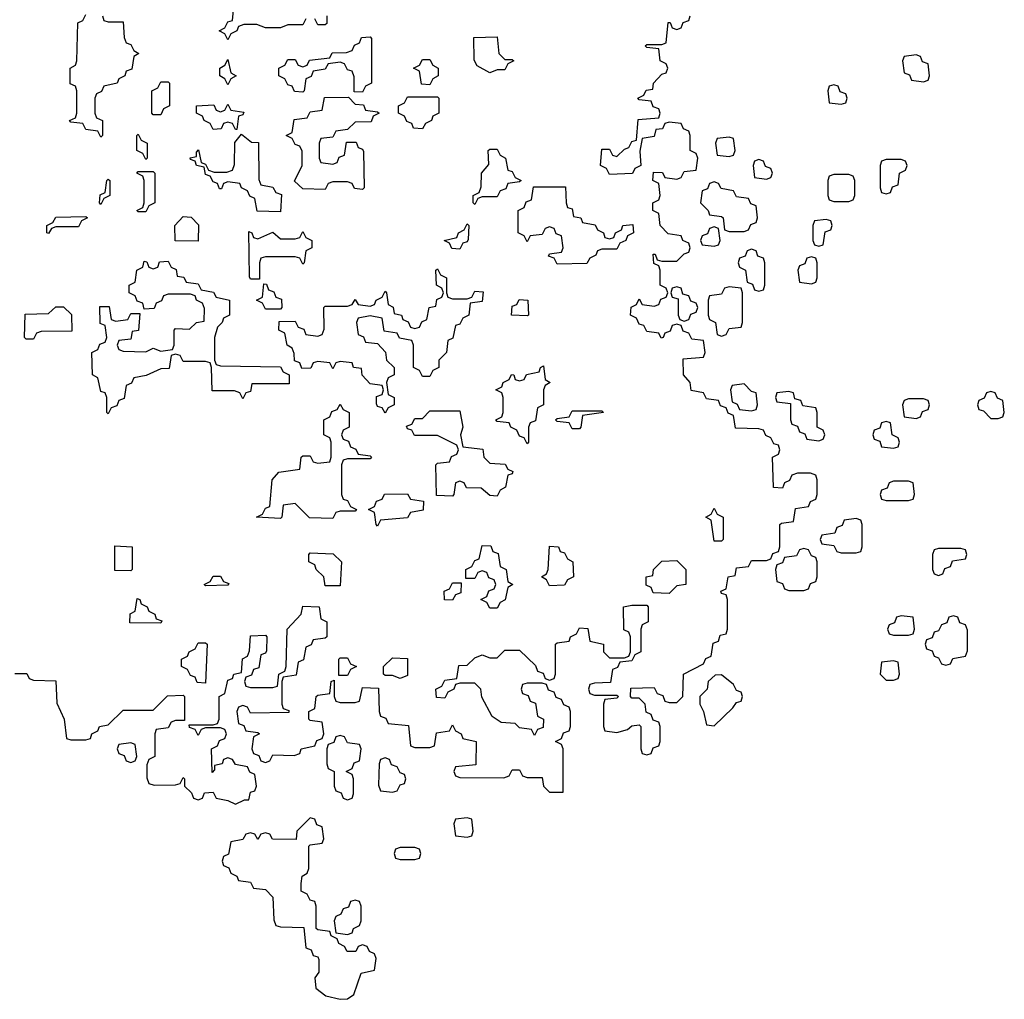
# Model space of a CAD drawing. Header units: inches. Extents: x 2774406 to 2911609, y 892737 to 1000506.
# Tile 11 of 79: x 2800013 to 2802646, y 970600 to 973220. Entities that reach past the tile are written whole.
import ezdxf

# ---------------------------------------------------------------- set-up
doc = ezdxf.new("R2010")
doc.units = ezdxf.units.IN
doc.header["$MEASUREMENT"] = 0
doc.layers.add('C8907', color=7, linetype='Continuous')

msp = doc.modelspace()

# ---------------------------------------------------------------- linework, layer by layer
at = {"layer": 'C8907', "color": 6}
for points in [[(2800778, 973222), (2800770, 973206), (2800730, 973206), (2800710, 973198), (2800670, 973198), (2800647.3, 973207.3), (2800612.7, 973207.3), (2800598, 973202), (2800594, 973190), (2800578, 973182), (2800570, 973166), (2800562, 973182), (2800546, 973190), (2800562, 973198), (2800570, 973214), (2800582, 973218), (2800587.3, 973272.7)], [(2800000, 971472), (2800032, 971472), (2800038, 971458), (2800050, 971454), (2800110, 971452), (2800112.7, 971392.7), (2800132, 971350), (2800138, 971298), (2800150, 971294), (2800190, 971294), (2800202, 971298), (2800206, 971310), (2800222, 971318), (2800226, 971330), (2800250, 971334), (2800290, 971374), (2800370, 971374), (2800408.4, 971411.6), (2800450, 971414), (2800454, 971410), (2800454, 971346), (2800430, 971346), (2800418, 971342), (2800410, 971326), (2800378, 971322), (2800374, 971310), (2800374, 971250), (2800358, 971242), (2800352.7, 971227.3), (2800352.7, 971192.7), (2800358, 971178), (2800372.7, 971172.7), (2800430, 971174), (2800442, 971178), (2800450, 971194), (2800454, 971190), (2800454, 971170), (2800472.7, 971152.7), (2800478, 971138), (2800490, 971134), (2800502, 971138), (2800507.3, 971152.7), (2800530, 971154), (2800538, 971138), (2800570, 971132), (2800590, 971122), (2800614, 971134), (2800626, 971134), (2800630, 971154), (2800642, 971158), (2800646, 971170), (2800642, 971202), (2800628, 971208), (2800622, 971222), (2800590, 971228), (2800582, 971242), (2800570, 971246), (2800558, 971242), (2800554, 971230), (2800534, 971226), (2800534, 971214), (2800527.3, 971207.3), (2800526, 971270), (2800542, 971278), (2800547.3, 971292.7), (2800562, 971298), (2800566, 971310), (2800562, 971322), (2800550, 971326), (2800510, 971326), (2800498, 971322), (2800490, 971306), (2800482, 971322), (2800467.3, 971327.3), (2800466, 971334), (2800530, 971334), (2800542, 971338), (2800546, 971350), (2800546, 971410), (2800562, 971418), (2800570, 971454), (2800582, 971458), (2800586, 971470), (2800606, 971474), (2800608.9, 971511.1), (2800622, 971518), (2800627.3, 971532.7), (2800630, 971572), (2800670, 971574), (2800674, 971570), (2800672.7, 971532.7), (2800670, 971526), (2800658, 971522), (2800652.7, 971487.3), (2800638, 971482), (2800632.7, 971467.3), (2800618, 971462), (2800614, 971450), (2800618, 971438), (2800630, 971434), (2800690, 971434), (2800702, 971438), (2800706, 971470), (2800722, 971478), (2800726, 971490), (2800728, 971590), (2800766, 971630), (2800770, 971652), (2800814, 971650), (2800818, 971618), (2800834, 971610), (2800834, 971570), (2800830, 971566), (2800798, 971562), (2800792, 971548), (2800778, 971542), (2800771.6, 971508.4), (2800758, 971502), (2800752.7, 971467.3), (2800718, 971462), (2800714, 971450), (2800714, 971390), (2800718, 971378), (2800732.7, 971372.7), (2800732.7, 971367.3), (2800630, 971366), (2800622, 971382), (2800610, 971386), (2800598, 971382), (2800594, 971370), (2800598, 971338), (2800612.7, 971332.7), (2800618, 971318), (2800650, 971314), (2800654, 971310), (2800638, 971302), (2800634, 971270), (2800638, 971258), (2800652.7, 971252.7), (2800658, 971238), (2800670, 971234), (2800682, 971238), (2800690, 971254), (2800747.3, 971252.7), (2800762, 971258), (2800766, 971270), (2800802, 971278), (2800807.3, 971292.7), (2800822, 971298), (2800826, 971310), (2800822, 971342), (2800790, 971346), (2800786, 971350), (2800786, 971370), (2800802, 971378), (2800806, 971410), (2800810, 971414), (2800842, 971418), (2800846, 971450), (2800854, 971454), (2800854, 971410), (2800858, 971398), (2800870, 971394), (2800910, 971394), (2800922, 971398), (2800930, 971434), (2800972.7, 971432.7), (2800974, 971370), (2800978, 971358), (2800992, 971352), (2800998, 971338), (2801052.7, 971332.7), (2801058, 971278), (2801070, 971274), (2801110, 971274), (2801122, 971278), (2801127.3, 971312.7), (2801162, 971318), (2801170, 971334), (2801178, 971318), (2801194, 971310), (2801198, 971298), (2801234, 971290), (2801232.7, 971227.3), (2801178, 971222), (2801174, 971210), (2801178, 971198), (2801190, 971194), (2801307.3, 971192.7), (2801322, 971198), (2801330, 971214), (2801350, 971214), (2801358, 971198), (2801370, 971194), (2801410, 971194), (2801414, 971170), (2801430, 971154), (2801466, 971154), (2801466, 971270), (2801462, 971282), (2801446, 971290), (2801462, 971298), (2801467.3, 971312.7), (2801482, 971318), (2801486, 971330), (2801486, 971370), (2801482, 971382), (2801468, 971388), (2801462, 971402), (2801447.3, 971407.3), (2801442, 971422), (2801427.3, 971427.3), (2801422, 971442), (2801410, 971446), (2801370, 971446), (2801358, 971442), (2801354, 971430), (2801358, 971418), (2801372.7, 971412.7), (2801378, 971398), (2801392.7, 971392.7), (2801398, 971358), (2801414, 971350), (2801412.7, 971327.3), (2801398, 971322), (2801390, 971306), (2801382, 971322), (2801350, 971326), (2801338, 971338), (2801300.4, 971340.4), (2801276.4, 971356.4), (2801248.4, 971408.4), (2801246, 971430), (2801230, 971446), (2801190, 971446), (2801178, 971442), (2801174, 971430), (2801158, 971422), (2801150, 971406), (2801127.3, 971407.3), (2801126, 971430), (2801142, 971438), (2801150, 971454), (2801182, 971458), (2801187.3, 971492.7), (2801210, 971494), (2801230, 971514), (2801250, 971522), (2801270, 971514), (2801290, 971514), (2801310, 971534), (2801350, 971534), (2801392.7, 971492.7), (2801398, 971478), (2801412.7, 971472.7), (2801418, 971458), (2801430, 971454), (2801442, 971458), (2801446, 971470), (2801446, 971550), (2801450, 971554), (2801482, 971558), (2801486, 971570), (2801502, 971578), (2801510, 971594), (2801532, 971592), (2801538, 971558), (2801574, 971550), (2801574, 971530), (2801590, 971514), (2801630, 971514), (2801642, 971518), (2801646, 971530), (2801646, 971570), (2801642, 971582), (2801628.7, 971588.7), (2801628, 971650), (2801650, 971654), (2801690, 971654), (2801694, 971650), (2801694, 971610), (2801678, 971602), (2801674, 971590), (2801674, 971530), (2801658, 971522), (2801650, 971506), (2801618, 971502), (2801612, 971488), (2801598, 971482), (2801592.7, 971447.3), (2801550, 971446), (2801538, 971442), (2801534, 971430), (2801538, 971418), (2801550, 971414), (2801610, 971414), (2801614, 971410), (2801610, 971406), (2801578, 971402), (2801574, 971390), (2801574, 971330), (2801578, 971318), (2801610, 971314), (2801638, 971322), (2801650, 971332), (2801670, 971334), (2801674, 971330), (2801674, 971270), (2801678, 971258), (2801690, 971254), (2801702, 971258), (2801707.3, 971272.7), (2801722, 971278), (2801726, 971290), (2801726, 971330), (2801722, 971342), (2801707.3, 971347.3), (2801702, 971362), (2801688, 971368), (2801686, 971390), (2801670, 971406), (2801650, 971406), (2801646, 971410), (2801647.3, 971432.7), (2801710, 971434), (2801718, 971418), (2801732.7, 971412.7), (2801738, 971398), (2801750, 971394), (2801770, 971394), (2801786, 971410), (2801788, 971470), (2801842, 971498), (2801848, 971512), (2801862, 971518), (2801867.3, 971552.7), (2801882, 971558), (2801886, 971574), (2801902, 971578), (2801906, 971590), (2801906, 971670), (2801902, 971682), (2801890, 971686), (2801888, 971692), (2801902, 971698), (2801908, 971730), (2801926, 971734), (2801930, 971754), (2801962, 971758), (2801970, 971774), (2802010, 971774), (2802022, 971778), (2802027.3, 971792.7), (2802042, 971798), (2802046, 971810), (2802046, 971870), (2802050, 971874), (2802082, 971878), (2802087.3, 971912.7), (2802122, 971918), (2802128, 971932), (2802142, 971938), (2802146, 971950), (2802146, 971990), (2802142, 972002), (2802127.3, 972007.3), (2802092.7, 972007.3), (2802078, 972002), (2802072, 971988), (2802058, 971982), (2802052.7, 971967.3), (2802028.7, 971968.7), (2802026, 972050), (2802042, 972058), (2802046, 972070), (2802042, 972082), (2802030, 972086), (2802022, 972102), (2802008, 972108), (2802002, 972122), (2801990, 972126), (2801927.3, 972127.3), (2801922, 972162), (2801908, 972168), (2801902, 972182), (2801887.3, 972187.3), (2801882, 972202), (2801850, 972206), (2801842, 972222), (2801808.9, 972228.9), (2801806, 972250), (2801788, 972270), (2801787.3, 972312.7), (2801842, 972318), (2801846, 972330), (2801842, 972362), (2801810, 972366), (2801802, 972382), (2801787.3, 972387.3), (2801782, 972402), (2801770, 972406), (2801758, 972402), (2801752.7, 972387.3), (2801738, 972382), (2801734, 972370), (2801728.4, 972368.4), (2801722, 972382), (2801690, 972386), (2801682, 972402), (2801670, 972406), (2801662, 972422), (2801646, 972430), (2801648.4, 972451.6), (2801662, 972458), (2801670, 972474), (2801678, 972458), (2801710, 972454), (2801722, 972458), (2801727.3, 972472.7), (2801742, 972478), (2801746, 972490), (2801742, 972502), (2801726, 972510), (2801726, 972550), (2801722, 972562), (2801708.4, 972568.4), (2801707.3, 972592.7), (2801712.7, 972592.7), (2801718, 972578), (2801730, 972574), (2801770, 972574), (2801790, 972594), (2801802, 972598), (2801806, 972610), (2801802, 972622), (2801786, 972630), (2801782, 972642), (2801747.3, 972647.3), (2801726, 972670), (2801722, 972702), (2801706, 972710), (2801706, 972730), (2801722, 972738), (2801726, 972750), (2801722, 972782), (2801706, 972790), (2801708, 972812), (2801731.6, 972811.6), (2801738, 972798), (2801770, 972794), (2801782, 972798), (2801790, 972814), (2801822, 972818), (2801826, 972850), (2801822, 972862), (2801806, 972870), (2801806, 972910), (2801802, 972922), (2801788, 972928), (2801782, 972942), (2801750, 972946), (2801738, 972942), (2801731.6, 972928.4), (2801714, 972926), (2801710, 972908), (2801678, 972902), (2801671.6, 972868.4), (2801674, 972830), (2801658, 972822), (2801651.6, 972808.4), (2801590, 972806), (2801582, 972822), (2801566, 972830), (2801570, 972874), (2801590, 972874), (2801598, 972858), (2801610, 972854), (2801630, 972874), (2801642, 972878), (2801650, 972894), (2801662, 972898), (2801667.3, 972952.7), (2801722, 972958), (2801726, 972970), (2801722, 972982), (2801707.3, 972987.3), (2801702, 973002), (2801670, 973006), (2801666, 973010), (2801682, 973018), (2801688.4, 973031.6), (2801706, 973034), (2801708, 973050), (2801730, 973074), (2801742, 973078), (2801746, 973090), (2801742, 973102), (2801726, 973110), (2801722, 973142), (2801690, 973146), (2801686, 973150), (2801690, 973154), (2801730, 973154), (2801742, 973158), (2801747.3, 973212.7), (2801752.7, 973212.7), (2801758, 973198), (2801770, 973194), (2801782, 973198), (2801787.3, 973212.7), (2801802, 973218), (2801806, 973230)], [(2800234, 973230), (2800238, 973218), (2800250, 973214), (2800290, 973214), (2800292.7, 973172.7), (2800298, 973158), (2800310, 973154), (2800318, 973138), (2800332, 973130), (2800318, 973122), (2800312.7, 973087.3), (2800298, 973082), (2800294, 973070), (2800278, 973062), (2800274, 973050), (2800238, 973042), (2800232, 973028), (2800218, 973022), (2800214, 973010), (2800214, 972970), (2800218, 972958), (2800234, 972950), (2800234, 972910), (2800230, 972906), (2800222, 972922), (2800190, 972926), (2800182, 972942), (2800150, 972946), (2800146, 972950), (2800162, 972958), (2800166, 972970), (2800166, 973030), (2800162, 973042), (2800148.4, 973048.4), (2800148, 973090), (2800162, 973098), (2800166, 973110), (2800168.4, 973211.6), (2800182, 973218), (2800190, 973234)], [(2800834, 973230), (2800834, 973210), (2800830, 973206), (2800810, 973206), (2800802, 973222)]]:
    msp.add_lwpolyline(points, dxfattribs=at)
for points in [[(2800930, 973026), (2800907.3, 973027.3), (2800907.3, 973067.3), (2800902, 973082), (2800890, 973086), (2800882, 973102), (2800870, 973106), (2800838, 973102), (2800830, 973088), (2800798, 973082), (2800792, 973068), (2800778, 973062), (2800774, 973030), (2800770, 973026), (2800748, 973028), (2800742, 973042), (2800730, 973046), (2800722, 973062), (2800706, 973070), (2800706, 973090), (2800722, 973098), (2800730, 973114), (2800750, 973114), (2800758, 973098), (2800770, 973094), (2800782, 973098), (2800788.4, 973111.6), (2800842, 973118), (2800848.4, 973131.6), (2800887.3, 973132.7), (2800902, 973138), (2800908, 973152), (2800922, 973158), (2800927.3, 973172.7), (2800950, 973174), (2800954, 973170), (2800954, 973050), (2800938, 973042)], [(2801310, 973114), (2801330, 973114), (2801334, 973110), (2801318, 973102), (2801310, 973086), (2801290, 973086), (2801270, 973078), (2801236.4, 973096.4), (2801228.4, 973111.6), (2801227.3, 973172.7), (2801290, 973174), (2801294, 973130)], [(2800570, 973046), (2800562, 973062), (2800548, 973070), (2800548, 973090), (2800562, 973098), (2800570, 973114), (2800578, 973078), (2800592, 973070), (2800578, 973062)], [(2801110, 973046), (2801087.3, 973047.3), (2801082, 973082), (2801066, 973090), (2801082, 973098), (2801090, 973114), (2801110, 973114), (2801118, 973098), (2801132, 973090), (2801132, 973070), (2801118, 973062)], [(2802410, 973126), (2802378, 973122), (2802374, 973110), (2802378, 973078), (2802392.7, 973072.7), (2802398, 973058), (2802430, 973054), (2802442, 973058), (2802446, 973070), (2802442, 973102), (2802427.3, 973107.3), (2802422, 973122)], [(2800370, 972966), (2800366, 972970), (2800366, 973030), (2800382, 973038), (2800390, 973054), (2800410, 973054), (2800414, 973050), (2800414, 972990), (2800398, 972982), (2800390, 972966)], [(2802190, 973046), (2802178, 973042), (2802174, 973030), (2802178, 972998), (2802210, 972994), (2802222, 972998), (2802226, 973010), (2802222, 973022), (2802207.3, 973027.3), (2802202, 973042)], [(2800850, 972834), (2800862, 972838), (2800867.3, 972852.7), (2800882, 972858), (2800887.3, 972892.7), (2800912.7, 972892.7), (2800918, 972878), (2800930, 972874), (2800932.7, 972867.3), (2800934, 972770), (2800930, 972766), (2800908.4, 972768.4), (2800902, 972782), (2800890, 972786), (2800850, 972786), (2800838, 972782), (2800830, 972766), (2800770, 972768), (2800748, 972788), (2800768.7, 972830), (2800768, 972868), (2800762, 972882), (2800750, 972886), (2800742, 972902), (2800726, 972910), (2800742, 972918), (2800747.3, 972952.7), (2800782, 972958), (2800790, 972974), (2800822, 972978), (2800828.4, 973011.6), (2800892.7, 973012.7), (2800910, 972994), (2800932.7, 972992.7), (2800938, 972978), (2800970, 972974), (2800974, 972970), (2800958, 972962), (2800952.7, 972947.3), (2800910, 972946), (2800890, 972926), (2800858, 972922), (2800850, 972906), (2800818, 972902), (2800814, 972890), (2800814, 972850), (2800818, 972838)], [(2801090, 972928), (2801066, 972930), (2801062, 972942), (2801048, 972948), (2801042, 972962), (2801026, 972970), (2801026, 972990), (2801042, 972998), (2801050, 973014), (2801130, 973014), (2801134, 973010), (2801134, 972970), (2801118, 972962), (2801114, 972950), (2801098, 972942)], [(2800590, 972926), (2800582, 972942), (2800570, 972946), (2800558, 972942), (2800551.6, 972928.4), (2800530, 972926), (2800522, 972942), (2800506, 972950), (2800502, 972962), (2800486, 972970), (2800486, 972990), (2800532, 972992), (2800538, 972978), (2800550, 972974), (2800562, 972978), (2800570, 972994), (2800578, 972978), (2800612.7, 972972.7), (2800610, 972966), (2800598, 972962), (2800594, 972926)], [(2800350, 972846), (2800342, 972862), (2800326, 972870), (2800326, 972910), (2800330, 972914), (2800338, 972898), (2800354, 972890), (2800354, 972850)], [(2800710, 972706), (2800648, 972708), (2800642, 972742), (2800628, 972748), (2800622, 972762), (2800606, 972770), (2800602, 972782), (2800570, 972786), (2800558, 972782), (2800552.7, 972767.3), (2800547.3, 972767.3), (2800542, 972782), (2800530, 972786), (2800522, 972802), (2800510, 972806), (2800506, 972826), (2800486, 972830), (2800482, 972842), (2800470, 972846), (2800469.1, 972850.9), (2800486, 972854), (2800486, 972866), (2800491.6, 972871.6), (2800498, 972838), (2800510, 972834), (2800518, 972818), (2800532.7, 972812.7), (2800567.3, 972812.7), (2800582, 972818), (2800587.3, 972832.7), (2800588.7, 972891.3), (2800606, 972914), (2800632.7, 972892.7), (2800651.3, 972891.3), (2800652.7, 972792.7), (2800658, 972778), (2800690, 972772), (2800698, 972758), (2800712.7, 972752.7)], [(2801910, 972906), (2801878, 972902), (2801874, 972890), (2801878, 972858), (2801910, 972854), (2801922, 972858), (2801926, 972870), (2801922, 972902)], [(2801230, 972726), (2801226, 972730), (2801226, 972750), (2801242, 972758), (2801247.3, 972772.7), (2801248, 972810), (2801267.3, 972832.7), (2801266, 972870), (2801270, 972874), (2801290, 972874), (2801298, 972858), (2801312, 972850), (2801318, 972818), (2801330, 972814), (2801338, 972798), (2801354, 972790), (2801350, 972786), (2801318, 972782), (2801312.7, 972767.3), (2801298, 972762), (2801290, 972746), (2801250, 972746), (2801238, 972742)], [(2801990, 972846), (2801978, 972842), (2801974, 972830), (2801978, 972798), (2802010, 972794), (2802022, 972798), (2802026, 972810), (2802022, 972822), (2802007.3, 972827.3), (2802002, 972842)], [(2802370, 972846), (2802330, 972846), (2802318, 972842), (2802314, 972830), (2802314, 972770), (2802318, 972758), (2802330, 972754), (2802342, 972758), (2802347.3, 972772.7), (2802362, 972778), (2802366, 972810), (2802382, 972818), (2802386, 972830), (2802382, 972842)], [(2800230, 972726), (2800226, 972730), (2800228.4, 972751.6), (2800242, 972758), (2800246, 972790), (2800250, 972794), (2800254, 972790), (2800254, 972750), (2800238, 972742)], [(2800330, 972706), (2800326, 972710), (2800342, 972718), (2800346, 972730), (2800346, 972790), (2800342, 972802), (2800326, 972810), (2800330, 972814), (2800370, 972814), (2800374, 972810), (2800374, 972730), (2800358, 972722), (2800350, 972706)], [(2802230, 972806), (2802190, 972806), (2802178, 972802), (2802174, 972790), (2802174, 972750), (2802178, 972738), (2802190, 972734), (2802230, 972734), (2802242, 972738), (2802246, 972750), (2802246, 972790), (2802242, 972802)], [(2801590, 972634), (2801602, 972638), (2801606, 972650), (2801622, 972658), (2801626, 972670), (2801652.7, 972672.7), (2801654, 972650), (2801638, 972642), (2801634, 972630), (2801618, 972622), (2801610, 972606), (2801570, 972606), (2801558, 972602), (2801554, 972590), (2801538, 972582), (2801530, 972568), (2801450, 972566), (2801442, 972582), (2801427.3, 972587.3), (2801430, 972594), (2801462, 972598), (2801466, 972610), (2801462, 972642), (2801447.3, 972647.3), (2801442, 972662), (2801430, 972666), (2801418, 972662), (2801410, 972646), (2801378, 972642), (2801370, 972626), (2801362, 972642), (2801346, 972650), (2801346, 972710), (2801362, 972718), (2801367.3, 972732.7), (2801382, 972738), (2801387.3, 972772.7), (2801472.7, 972772.7), (2801474, 972730), (2801478, 972718), (2801490, 972714), (2801494, 972694), (2801514, 972690), (2801518, 972678), (2801551.6, 972671.6), (2801558, 972658), (2801574, 972650), (2801578, 972638)], [(2801870, 972786), (2801858, 972782), (2801852, 972768), (2801838, 972762), (2801834, 972730), (2801854, 972710), (2801858, 972698), (2801890, 972694), (2801894, 972690), (2801898, 972658), (2801910, 972654), (2801950, 972654), (2801962, 972658), (2801968, 972672), (2801982, 972678), (2801986, 972690), (2801982, 972722), (2801968, 972728), (2801962, 972742), (2801930, 972746), (2801922, 972762), (2801888.4, 972768.4), (2801882, 972782)], [(2800090, 972648), (2800086, 972650), (2800086, 972670), (2800102, 972678), (2800110, 972692), (2800190, 972694), (2800194, 972690), (2800178, 972682), (2800170, 972666), (2800110, 972666), (2800098, 972662)], [(2800490, 972628), (2800428.7, 972628.7), (2800428, 972670), (2800450, 972694), (2800471.6, 972691.6), (2800491.6, 972671.6)], [(2802170, 972686), (2802138, 972682), (2802134, 972670), (2802134, 972630), (2802138, 972618), (2802150, 972614), (2802162, 972618), (2802167.3, 972652.7), (2802182, 972658), (2802186, 972670), (2802182, 972682)], [(2801190, 972606), (2801168.4, 972608.4), (2801162, 972622), (2801148, 972630), (2801182, 972638), (2801186, 972650), (2801202, 972658), (2801210, 972674), (2801214, 972670), (2801212, 972632), (2801210, 972626), (2801198, 972622)], [(2801870, 972666), (2801858, 972662), (2801852.7, 972647.3), (2801838, 972642), (2801834, 972630), (2801838, 972618), (2801870, 972614), (2801882, 972618), (2801886, 972630), (2801882, 972662)], [(2800770, 972566), (2800762, 972582), (2800750, 972586), (2800670, 972586), (2800658, 972582), (2800654, 972570), (2800654, 972526), (2800650, 972526), (2800630, 972526), (2800627.3, 972532.7), (2800626, 972654), (2800634, 972650), (2800638, 972638), (2800650, 972634), (2800690, 972652), (2800710, 972634), (2800750, 972634), (2800762, 972638), (2800770, 972654), (2800778, 972638), (2800794, 972630), (2800794, 972610), (2800778, 972602), (2800774, 972570)], [(2801970, 972606), (2801958, 972602), (2801952.7, 972587.3), (2801938, 972582), (2801934, 972570), (2801938, 972558), (2801954, 972550), (2801958, 972518), (2801972.7, 972512.7), (2801978, 972498), (2801990, 972494), (2802002, 972498), (2802006, 972510), (2802006, 972570), (2802002, 972582), (2801987.3, 972587.3), (2801982, 972602)], [(2802130, 972586), (2802118, 972582), (2802112.7, 972567.3), (2802098, 972562), (2802094, 972550), (2802098, 972518), (2802130, 972514), (2802142, 972518), (2802146, 972530), (2802146, 972570), (2802142, 972582)], [(2800610, 972206), (2800602, 972222), (2800587.3, 972227.3), (2800527.3, 972227.3), (2800526, 972290), (2800522, 972302), (2800510, 972306), (2800450, 972306), (2800442, 972322), (2800430, 972326), (2800418, 972322), (2800412.7, 972287.3), (2800390, 972286), (2800351.6, 972268.4), (2800318, 972262), (2800312, 972248), (2800298, 972242), (2800292.7, 972207.3), (2800278, 972202), (2800272.7, 972187.3), (2800258, 972182), (2800250, 972166), (2800246, 972170), (2800246, 972210), (2800242, 972222), (2800230, 972226), (2800222, 972262), (2800208, 972270), (2800206, 972330), (2800222, 972338), (2800227.3, 972352.7), (2800242, 972358), (2800246, 972370), (2800242, 972402), (2800228, 972408), (2800227.3, 972452.7), (2800252.7, 972452.7), (2800258, 972418), (2800270, 972414), (2800302, 972418), (2800310, 972434), (2800334, 972434), (2800331, 972389), (2800314, 972386), (2800310, 972366), (2800278, 972362), (2800274, 972350), (2800278, 972338), (2800290, 972334), (2800350, 972332), (2800370, 972342), (2800390, 972334), (2800422, 972338), (2800426, 972350), (2800426, 972390), (2800430, 972394), (2800467.3, 972392.7), (2800486, 972410), (2800506, 972414), (2800507.3, 972447.3), (2800502, 972462), (2800486, 972470), (2800482, 972482), (2800470, 972486), (2800410, 972486), (2800398, 972482), (2800392, 972468), (2800378, 972462), (2800372.7, 972447.3), (2800346, 972446), (2800342, 972462), (2800327.3, 972467.3), (2800322, 972482), (2800306, 972490), (2800306, 972510), (2800322, 972518), (2800326, 972550), (2800342, 972558), (2800346, 972574), (2800352.7, 972572.7), (2800358, 972558), (2800370, 972554), (2800382, 972558), (2800387.3, 972572.7), (2800410, 972574), (2800418, 972558), (2800431.6, 972551.6), (2800434, 972534), (2800451.6, 972531.6), (2800458, 972518), (2800490, 972514), (2800498, 972498), (2800531.6, 972491.6), (2800538, 972478), (2800574, 972470), (2800574, 972430), (2800558, 972422), (2800554, 972410), (2800542, 972398), (2800534, 972370), (2800534, 972310), (2800538, 972298), (2800550, 972294), (2800710, 972292), (2800718, 972278), (2800734, 972270), (2800734, 972246), (2800634, 972246), (2800630, 972226), (2800618, 972222)], [(2801170, 972474), (2801210, 972474), (2801222, 972478), (2801230, 972494), (2801252.7, 972492.7), (2801250, 972466), (2801218, 972462), (2801214, 972430), (2801198, 972422), (2801190, 972406), (2801178, 972402), (2801171.6, 972368.4), (2801158, 972362), (2801154, 972330), (2801134, 972310), (2801134, 972290), (2801118, 972282), (2801110, 972266), (2801090, 972266), (2801082, 972282), (2801066, 972290), (2801066, 972350), (2801062, 972362), (2801028.4, 972368.4), (2801022, 972382), (2800987.3, 972387.3), (2800982, 972422), (2800950, 972428), (2800918, 972422), (2800914, 972410), (2800918, 972378), (2800932, 972372), (2800938, 972358), (2800970, 972354), (2800991.3, 972331.3), (2800994, 972310), (2801014, 972290), (2801014, 972270), (2800998, 972262), (2800994, 972250), (2800998, 972218), (2801014, 972210), (2801014, 972190), (2800998, 972182), (2800990, 972168), (2800982, 972182), (2800970, 972186), (2800967.3, 972192.7), (2800967.3, 972212.7), (2800982, 972218), (2800986, 972230), (2800982, 972242), (2800950, 972246), (2800929.1, 972269.1), (2800927.3, 972287.3), (2800906, 972290), (2800902, 972302), (2800870, 972306), (2800858, 972302), (2800850, 972286), (2800842, 972302), (2800810, 972306), (2800798, 972302), (2800791.6, 972288.4), (2800767.3, 972287.3), (2800762, 972302), (2800748, 972308), (2800747.3, 972327.3), (2800742, 972342), (2800728, 972350), (2800722, 972382), (2800706, 972390), (2800707.3, 972412.7), (2800750, 972414), (2800758, 972398), (2800772.7, 972392.7), (2800778, 972378), (2800810, 972374), (2800822, 972378), (2800827.3, 972392.7), (2800826, 972450), (2800830, 972454), (2800890, 972454), (2800902, 972458), (2800910, 972472), (2800918, 972458), (2800950, 972454), (2800962, 972458), (2800966, 972470), (2800982, 972478), (2800990, 972494), (2800994, 972490), (2800998, 972458), (2801011.6, 972451.6), (2801014, 972434), (2801034, 972430), (2801038, 972418), (2801052, 972412), (2801058, 972398), (2801070, 972394), (2801082, 972398), (2801088, 972412), (2801102, 972418), (2801108, 972450), (2801126, 972454), (2801128.4, 972471.6), (2801142, 972478), (2801146, 972490), (2801142, 972502), (2801128, 972510), (2801126, 972550), (2801130, 972554), (2801138, 972538), (2801154, 972530), (2801154, 972490), (2801158, 972478)], [(2800670, 972446), (2800662, 972462), (2800646, 972470), (2800662, 972478), (2800666, 972514), (2800672.7, 972512.7), (2800678, 972498), (2800692.7, 972492.7), (2800698, 972478), (2800712.7, 972472.7), (2800714, 972450), (2800710, 972446)], [(2801770, 972506), (2801758, 972502), (2801754, 972490), (2801758, 972478), (2801774, 972474), (2801774, 972430), (2801778, 972418), (2801790, 972414), (2801802, 972418), (2801807.3, 972432.7), (2801822, 972438), (2801826, 972450), (2801822, 972462), (2801807.3, 972467.3), (2801802, 972482), (2801786, 972486), (2801782, 972502)], [(2801910, 972506), (2801898, 972502), (2801890, 972486), (2801858, 972482), (2801854, 972470), (2801854, 972430), (2801858, 972418), (2801874, 972410), (2801878, 972378), (2801890, 972374), (2801902, 972378), (2801910, 972394), (2801942, 972398), (2801946, 972410), (2801946, 972490), (2801942, 972502)], [(2800030, 972366), (2800026, 972370), (2800027.3, 972432.7), (2800090, 972434), (2800110, 972452), (2800130, 972452), (2800151.6, 972431.6), (2800152.7, 972387.3), (2800070, 972386), (2800058, 972382), (2800050, 972366)], [(2801370, 972428), (2801328, 972430), (2801330, 972454), (2801342, 972458), (2801348.4, 972471.6), (2801372, 972470), (2801374, 972430)], [(2801370, 972086), (2801362, 972102), (2801350, 972106), (2801342, 972122), (2801326, 972130), (2801322, 972142), (2801290, 972146), (2801286, 972150), (2801302, 972158), (2801306, 972170), (2801306, 972210), (2801302, 972222), (2801286, 972230), (2801302, 972238), (2801306, 972250), (2801322, 972258), (2801328.4, 972271.6), (2801334, 972270), (2801338, 972258), (2801350, 972254), (2801362, 972258), (2801368.4, 972271.6), (2801402, 972278), (2801406, 972290), (2801414, 972294), (2801418, 972258), (2801432, 972250), (2801418, 972242), (2801414, 972230), (2801414, 972190), (2801398, 972182), (2801392.7, 972147.3), (2801378, 972142), (2801374, 972130), (2801374, 972090)], [(2801950, 972246), (2801918, 972242), (2801914, 972230), (2801918, 972198), (2801932, 972192), (2801938, 972178), (2801970, 972174), (2801982, 972178), (2801986, 972190), (2801982, 972222), (2801970, 972226)], [(2802070, 972226), (2802038, 972222), (2802034, 972210), (2802038, 972198), (2802074, 972194), (2802074, 972150), (2802078, 972138), (2802092.7, 972132.7), (2802098, 972118), (2802112.7, 972112.7), (2802118, 972098), (2802150, 972094), (2802162, 972098), (2802166, 972110), (2802162, 972122), (2802146, 972130), (2802146, 972170), (2802142, 972182), (2802107.3, 972187.3), (2802102, 972202), (2802086, 972206), (2802082, 972222)], [(2802610, 972226), (2802598, 972222), (2802592, 972208), (2802578, 972202), (2802574, 972190), (2802578, 972178), (2802590, 972174), (2802610, 972154), (2802630, 972154), (2802642, 972158), (2802646, 972170), (2802642, 972202), (2802628, 972208), (2802622, 972222)], [(2800850, 971886), (2800788.4, 971888.4), (2800750, 971926), (2800718, 971922), (2800714, 971890), (2800710, 971886), (2800646, 971890), (2800662, 971898), (2800670, 971914), (2800682, 971918), (2800688, 971990), (2800706, 972010), (2800762, 972018), (2800766, 972050), (2800770, 972054), (2800790, 972054), (2800798, 972038), (2800810, 972034), (2800842, 972038), (2800846, 972050), (2800846, 972090), (2800842, 972102), (2800826, 972110), (2800826, 972150), (2800842, 972158), (2800847.3, 972172.7), (2800862, 972178), (2800870, 972192), (2800878, 972178), (2800894, 972170), (2800894, 972130), (2800878, 972122), (2800874, 972110), (2800878, 972098), (2800892.7, 972092.7), (2800898, 972078), (2800912, 972072), (2800918, 972058), (2800950, 972054), (2800954, 972050), (2800950, 972046), (2800890, 972046), (2800878, 972042), (2800874, 972030), (2800874, 971950), (2800878, 971938), (2800890, 971934), (2800898, 971918), (2800914, 971910), (2800910, 971906), (2800870, 971906), (2800858, 971902)], [(2802430, 972206), (2802390, 972206), (2802378, 972202), (2802374, 972190), (2802378, 972158), (2802410, 972154), (2802422, 972158), (2802427.3, 972172.7), (2802442, 972178), (2802446, 972190), (2802442, 972202)], [(2801290, 971946), (2801270, 971948), (2801247.3, 971967.3), (2801208, 971968), (2801202, 971982), (2801190, 971986), (2801178, 971982), (2801174, 971950), (2801170, 971946), (2801127.3, 971947.3), (2801126, 972030), (2801130, 972034), (2801162, 972038), (2801168, 972052), (2801182, 972058), (2801186, 972070), (2801182, 972082), (2801130, 972108), (2801068.4, 972108.4), (2801062, 972122), (2801050, 972126), (2801047.3, 972132.7), (2801062, 972138), (2801070, 972154), (2801090, 972154), (2801110, 972174), (2801190, 972174), (2801198, 972130), (2801192, 972110), (2801198, 972078), (2801251.6, 972071.6), (2801254, 972050), (2801270, 972034), (2801311.6, 972031.6), (2801318, 972018), (2801332, 972012), (2801330, 972006), (2801318, 972002), (2801312, 971970), (2801298, 971962)], [(2801490, 972126), (2801482, 972142), (2801450, 972146), (2801446, 972150), (2801450, 972154), (2801482, 972158), (2801490, 972174), (2801570, 972174), (2801574, 972170), (2801518, 972162), (2801514, 972130), (2801510, 972126)], [(2802330, 972146), (2802318, 972142), (2802312.7, 972127.3), (2802298, 972122), (2802294, 972110), (2802298, 972098), (2802312.7, 972092.7), (2802318, 972078), (2802350, 972074), (2802362, 972078), (2802366, 972090), (2802362, 972102), (2802346, 972110), (2802342, 972142)], [(2802390, 971986), (2802350, 971986), (2802338, 971982), (2802332.7, 971967.3), (2802318, 971962), (2802314, 971950), (2802318, 971938), (2802330, 971934), (2802390, 971934), (2802402, 971938), (2802406, 971950), (2802402, 971982)], [(2800970, 971866), (2800966, 971870), (2800962, 971902), (2800946, 971910), (2800962, 971918), (2800967.3, 971932.7), (2800982, 971938), (2800988.4, 971951.6), (2801050, 971952), (2801058, 971938), (2801092.7, 971932.7), (2801091.6, 971908.4), (2801058, 971902), (2801050, 971888), (2800978, 971882)], [(2801870, 971826), (2801862, 971882), (2801848, 971890), (2801862, 971898), (2801870, 971914), (2801878, 971898), (2801894, 971890), (2801894, 971830), (2801890, 971826)], [(2802250, 971886), (2802218, 971882), (2802212.7, 971867.3), (2802198, 971862), (2802192.7, 971847.3), (2802158, 971842), (2802154, 971830), (2802158, 971818), (2802190, 971814), (2802198, 971798), (2802210, 971794), (2802250, 971794), (2802262, 971798), (2802266, 971810), (2802266, 971870), (2802262, 971882)], [(2800310, 971746), (2800267.3, 971747.3), (2800267.3, 971812.7), (2800314, 971810), (2800314, 971750)], [(2800830, 971706), (2800826, 971730), (2800806, 971750), (2800802, 971762), (2800786, 971770), (2800786, 971790), (2800790, 971794), (2800851.6, 971791.6), (2800874, 971770), (2800870, 971706)], [(2801270, 971646), (2801262, 971662), (2801246, 971670), (2801262, 971678), (2801267.3, 971692.7), (2801282, 971698), (2801286, 971710), (2801282, 971722), (2801267.3, 971727.3), (2801262, 971742), (2801250, 971746), (2801238, 971742), (2801230, 971726), (2801206, 971726), (2801206, 971750), (2801222, 971758), (2801230, 971774), (2801242, 971778), (2801250, 971814), (2801272.7, 971812.7), (2801278, 971798), (2801292.7, 971792.7), (2801298, 971758), (2801314, 971750), (2801318, 971718), (2801332, 971710), (2801318, 971702), (2801311.6, 971668.4), (2801298, 971662), (2801290, 971646)], [(2801430, 971706), (2801422, 971722), (2801408, 971730), (2801422, 971738), (2801426, 971750), (2801430, 971812), (2801454, 971810), (2801458, 971798), (2801470, 971794), (2801478, 971778), (2801492, 971770), (2801494, 971730), (2801478, 971722), (2801470, 971708)], [(2802110, 971806), (2802098, 971802), (2802090, 971786), (2802058, 971782), (2802052.7, 971767.3), (2802038, 971762), (2802034, 971750), (2802038, 971718), (2802052.7, 971712.7), (2802058, 971698), (2802070, 971694), (2802110, 971694), (2802122, 971698), (2802128, 971712), (2802142, 971718), (2802146, 971730), (2802146, 971770), (2802142, 971782), (2802130, 971786), (2802122, 971802)], [(2802530, 971806), (2802470, 971806), (2802458, 971802), (2802454, 971790), (2802454, 971750), (2802458, 971738), (2802470, 971734), (2802482, 971738), (2802487.3, 971752.7), (2802502, 971758), (2802507.3, 971772.7), (2802542, 971778), (2802546, 971790), (2802542, 971802)], [(2801750, 971686), (2801707.3, 971687.3), (2801702, 971702), (2801688, 971708), (2801688, 971730), (2801706, 971734), (2801708, 971750), (2801730, 971772), (2801770, 971774), (2801794, 971750), (2801794, 971710), (2801770, 971706)], [(2800510, 971706), (2800506, 971710), (2800522, 971718), (2800530, 971732), (2800550, 971732), (2800558, 971718), (2800572.7, 971712.7), (2800570, 971708)], [(2801170, 971668), (2801148.9, 971668.9), (2801148.4, 971691.6), (2801162, 971698), (2801170, 971714), (2801194, 971714), (2801192.7, 971687.3), (2801178, 971682)], [(2800390, 971606), (2800307.3, 971607.3), (2800308.4, 971631.6), (2800322, 971638), (2800327.3, 971672.7), (2800334, 971670), (2800338, 971658), (2800354, 971650), (2800358, 971638), (2800374, 971630), (2800378, 971618), (2800392.7, 971612.7)], [(2802370, 971626), (2802358, 971622), (2802352.7, 971607.3), (2802338, 971602), (2802334, 971590), (2802338, 971578), (2802350, 971574), (2802390, 971574), (2802402, 971578), (2802406, 971590), (2802402, 971622)], [(2802510, 971626), (2802498, 971622), (2802492.7, 971607.3), (2802478, 971602), (2802470, 971586), (2802458, 971582), (2802452.7, 971567.3), (2802438, 971562), (2802434, 971550), (2802438, 971538), (2802452.7, 971532.7), (2802458, 971518), (2802470, 971514), (2802478, 971498), (2802490, 971494), (2802502, 971498), (2802508.4, 971511.6), (2802542, 971518), (2802547.3, 971532.7), (2802547.3, 971587.3), (2802542, 971602), (2802527.3, 971607.3), (2802522, 971622)], [(2800510, 971446), (2800487.3, 971447.3), (2800482, 971462), (2800470, 971466), (2800462, 971482), (2800446, 971490), (2800446, 971510), (2800462, 971518), (2800466, 971530), (2800482, 971538), (2800490, 971554), (2800510, 971554), (2800514, 971550)], [(2800866, 971466), (2800866, 971510), (2800870, 971514), (2800890, 971514), (2800898, 971498), (2800914, 971490), (2800898, 971482), (2800890, 971466)], [(2801030, 971458), (2801010, 971466), (2800990, 971466), (2800986, 971470), (2800986, 971490), (2801010, 971514), (2801050, 971512), (2801050, 971466)], [(2802350, 971506), (2802318, 971502), (2802314, 971470), (2802330, 971454), (2802350, 971454), (2802362, 971458), (2802366, 971470), (2802362, 971502)], [(2801890, 971468), (2801872.7, 971467.3), (2801854, 971450), (2801851.3, 971430), (2801832, 971410), (2801832, 971390), (2801842, 971370), (2801850, 971334), (2801870, 971332), (2801920.4, 971379.6), (2801930, 971394), (2801942, 971398), (2801946, 971410), (2801942, 971422), (2801930, 971426), (2801922, 971442)], [(2800870, 971306), (2800858, 971302), (2800852.7, 971287.3), (2800838, 971282), (2800834, 971270), (2800834, 971230), (2800838, 971218), (2800854, 971210), (2800854, 971170), (2800858, 971158), (2800872.7, 971152.7), (2800878, 971138), (2800890, 971134), (2800902, 971138), (2800906, 971150), (2800906, 971190), (2800902, 971202), (2800886, 971210), (2800902, 971218), (2800907.3, 971232.7), (2800922, 971238), (2800926, 971270), (2800922, 971282), (2800890, 971286), (2800882, 971302)], [(2800310, 971286), (2800278, 971282), (2800274, 971270), (2800278, 971258), (2800292.7, 971252.7), (2800298, 971238), (2800310, 971234), (2800322, 971238), (2800326, 971250), (2800322, 971282)], [(2800990, 971246), (2800978, 971242), (2800974, 971230), (2800972.7, 971172.7), (2800978, 971158), (2801010, 971154), (2801022, 971158), (2801030, 971174), (2801042, 971178), (2801046, 971190), (2801042, 971202), (2801030, 971206), (2801022, 971222), (2801007.3, 971227.3), (2801002, 971242)], [(2800790, 971086), (2800754, 971050), (2800752, 971028), (2800688.7, 971028.7), (2800682, 971042), (2800670, 971046), (2800658, 971042), (2800650, 971028), (2800642, 971042), (2800630, 971046), (2800618, 971042), (2800610, 971028), (2800578, 971022), (2800571.6, 970988.4), (2800558, 970982), (2800554, 970970), (2800558, 970958), (2800572, 970952), (2800578, 970938), (2800594, 970930), (2800598, 970918), (2800630, 970914), (2800638, 970898), (2800670, 970894), (2800690, 970874), (2800692.7, 970812.7), (2800698, 970798), (2800710, 970794), (2800772.7, 970792.7), (2800778, 970738), (2800792.7, 970732.7), (2800798, 970718), (2800810, 970714), (2800812.7, 970707.3), (2800812.7, 970672.7), (2800802, 970658), (2800804.7, 970630), (2800832, 970610), (2800870, 970600.5), (2800890, 970602), (2800906.3, 970613.7), (2800926, 970670), (2800962, 970678), (2800966, 970710), (2800962, 970722), (2800948, 970728), (2800942, 970742), (2800930, 970746), (2800918, 970742), (2800911.6, 970728.4), (2800888.4, 970728.4), (2800882, 970742), (2800866, 970750), (2800862, 970762), (2800846, 970770), (2800842, 970782), (2800810, 970786), (2800806, 970790), (2800806, 970850), (2800802, 970862), (2800790, 970866), (2800782, 970882), (2800766, 970890), (2800766, 970910), (2800768, 970930), (2800782, 970938), (2800786, 970950), (2800786, 971010), (2800790, 971014), (2800822, 971018), (2800826, 971030), (2800822, 971062), (2800807.3, 971067.3), (2800802, 971082)], [(2801210, 971086), (2801178, 971082), (2801174, 971070), (2801178, 971038), (2801210, 971034), (2801222, 971038), (2801226, 971050), (2801222, 971082)], [(2801070, 971006), (2801030, 971006), (2801018, 971002), (2801014, 970990), (2801018, 970978), (2801030, 970974), (2801070, 970974), (2801082, 970978), (2801086, 970990), (2801082, 971002)], [(2800910, 970866), (2800898, 970862), (2800892.7, 970847.3), (2800878, 970842), (2800872, 970828), (2800858, 970822), (2800854, 970810), (2800858, 970778), (2800890, 970774), (2800902, 970778), (2800906, 970790), (2800922, 970798), (2800926, 970810), (2800926, 970850), (2800922, 970862)]]:
    msp.add_lwpolyline(points, close=True, dxfattribs=at)

doc.saveas('drawing.dxf')
